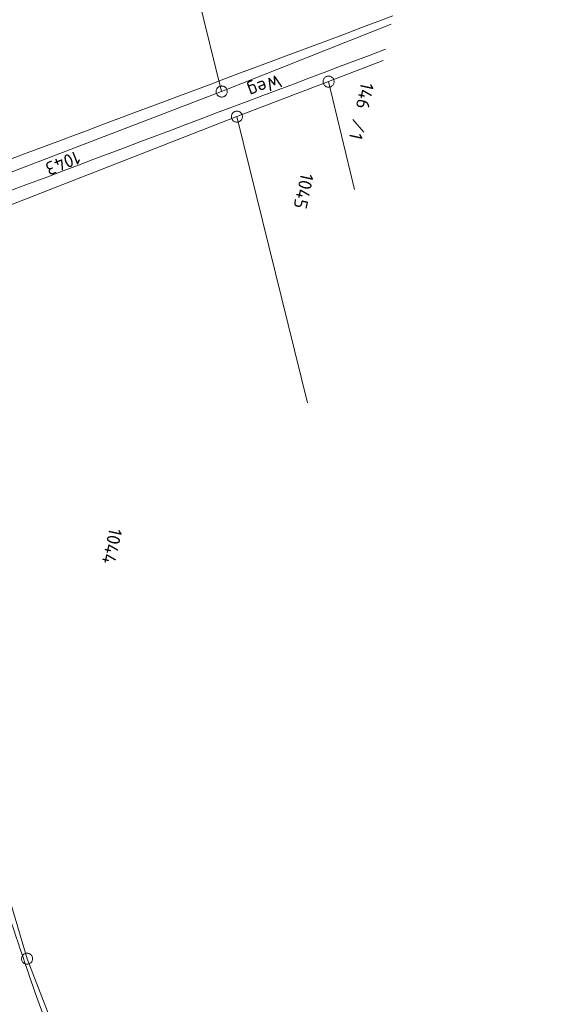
# Model space of a CAD drawing. Header units: metres. Extents: x 3425540 to 3446143, y 5432760 to 5444637.
# Tile 90 of 256: x 3435940 to 3436012, y 5439511 to 5439644. Entities that reach past the tile are written whole.
import ezdxf
from ezdxf.enums import TextEntityAlignment as Align

# ---------------------------------------------------------------- set-up
doc = ezdxf.new("R2010")
doc.units = ezdxf.units.M
for name, color, linetype, lineweight in [('B_Bestand', 9, 'Continuous', 18), ('B_Flurgrenzen', 9, 'Continuous', 18), ('B_Gleisachse', 9, 'Continuous', 25), ('Bestand_Neu_Strecke 3443', 9, 'Continuous', 18)]:
    doc.layers.add(name, color=color, linetype=linetype, lineweight=lineweight)
doc.styles.get("Standard").update_dxf_attribs({"font": 'isocpeur.ttf'})

msp = doc.modelspace()

# ---------------------------------------------------------------- linework, layer by layer
at = {"layer": 'B_Bestand'}
for points, knots in [([(3436055.65, 5439941.9), (3436055.34, 5439941.33), (3436055.03, 5439940.76), (3436054.72, 5439940.19), (3436054.21, 5439939.25), (3436053.12, 5439938.72), (3436052.13, 5439938.31), (3436044.94, 5439935.3), (3436037.74, 5439932.77), (3436030.33, 5439930.64), (3436019.53, 5439927.53), (3436008.52, 5439925.45), (3435997.69, 5439922.37), (3435992.78, 5439920.97), (3435988.03, 5439919.34), (3435983.64, 5439916.37), (3435976.67, 5439911.66), (3435971.89, 5439905.21), (3435967.49, 5439898.33), (3435962.18, 5439890.04), (3435957.39, 5439881.79), (3435953.04, 5439873.02), (3435950.07, 5439867.05), (3435947.3, 5439861.16), (3435945.28, 5439854.76), (3435942.79, 5439846.86), (3435941.63, 5439838.81), (3435940.77, 5439830.69), (3435939.98, 5439823.28), (3435941.56, 5439815.62), (3435939.95, 5439808.34), (3435938.7, 5439802.63), (3435937.39, 5439796.93), (3435936.12, 5439791.23), (3435934.84, 5439785.48), (3435933.55, 5439779.75), (3435932.31, 5439774), (3435930.85, 5439767.24), (3435930.31, 5439760.31), (3435929.06, 5439753.51), (3435927.88, 5439747.06), (3435926.67, 5439740.61), (3435925.4, 5439734.18), (3435924.07, 5439727.46), (3435922.62, 5439720.78), (3435921.3, 5439714.06), (3435920.58, 5439710.46), (3435919.93, 5439706.85), (3435919.35, 5439703.22), (3435918.54, 5439698.15), (3435917.89, 5439693.07), (3435917.29, 5439687.97), (3435916.47, 5439681.04), (3435915.79, 5439674.1), (3435915.1, 5439667.15), (3435914.66, 5439662.6), (3435914.3, 5439658.04), (3435914.12, 5439653.48), (3435913.97, 5439649.4), (3435914.21, 5439645.29), (3435914.71, 5439641.22), (3435915.37, 5439635.94), (3435916.09, 5439630.72), (3435916.85, 5439625.47), (3435917.29, 5439622.38), (3435917.53, 5439619.24), (3435918.27, 5439616.21), (3435918.54, 5439615.1), (3435918.82, 5439613.99), (3435919.09, 5439612.88)], [0, 0, 0, 0, 0.004921, 0.004921, 0.004921, 0.013014, 0.013014, 0.013014, 0.071463, 0.071463, 0.071463, 0.156614, 0.156614, 0.156614, 0.195253, 0.195253, 0.195253, 0.256499, 0.256499, 0.256499, 0.330209, 0.330209, 0.330209, 0.380372, 0.380372, 0.380372, 0.442307, 0.442307, 0.442307, 0.498875, 0.498875, 0.498875, 0.543237, 0.543237, 0.543237, 0.587862, 0.587862, 0.587862, 0.640331, 0.640331, 0.640331, 0.690084, 0.690084, 0.690084, 0.742007, 0.742007, 0.742007, 0.76986, 0.76986, 0.76986, 0.808791, 0.808791, 0.808791, 0.861728, 0.861728, 0.861728, 0.8964, 0.8964, 0.8964, 0.927437, 0.927437, 0.927437, 0.967632, 0.967632, 0.967632, 0.991335, 0.991335, 0.991335, 1, 1, 1, 1]), ([(3435990.09, 5439644.53), (3435968.14, 5439636.32), (3435946.2, 5439628.11), (3435924.25, 5439619.9), (3435923.16, 5439619.49), (3435922.07, 5439619.11), (3435920.97, 5439618.72), (3435920.85, 5439618.68), (3435920.72, 5439618.65), (3435920.59, 5439618.65), (3435920.26, 5439618.66), (3435919.79, 5439618.88), (3435919.73, 5439619.22), (3435919.66, 5439619.69), (3435919.6, 5439620.16), (3435919.54, 5439620.63), (3435918.83, 5439625.99), (3435918.12, 5439631.35), (3435917.43, 5439636.73), (3435916.94, 5439640.57), (3435916.77, 5439644.46), (3435916.79, 5439648.32), (3435916.87, 5439661.91), (3435917.87, 5439675.54), (3435920.18, 5439689.05), (3435922.25, 5439701.13), (3435924.43, 5439713.03), (3435926.74, 5439724.99), (3435928.86, 5439736.01), (3435931.21, 5439746.99), (3435933.31, 5439758.02), (3435934.27, 5439763.07), (3435934.51, 5439768.24), (3435935.42, 5439773.29), (3435936.89, 5439781.38), (3435939.41, 5439789.23), (3435941.01, 5439797.31), (3435941.96, 5439802.06), (3435942.7, 5439806.85), (3435943.3, 5439811.66), (3435944.38, 5439820.25), (3435943.69, 5439828.98), (3435944.66, 5439837.59), (3435945.23, 5439842.67), (3435946.32, 5439847.64), (3435947.78, 5439852.58), (3435949.43, 5439858.2), (3435951.73, 5439863.43), (3435954.11, 5439868.78), (3435959.93, 5439881.87), (3435965.83, 5439894.23), (3435975.8, 5439905.41), (3435981.98, 5439912.33), (3435989.82, 5439916.62), (3435998.25, 5439919.25), (3436010.39, 5439923.03), (3436022.81, 5439925.47), (3436034.83, 5439929.44), (3436041.39, 5439931.6), (3436047.94, 5439933.76), (3436054.5, 5439935.92)], [0, 0, 0, 0, 0.153998, 0.153998, 0.153998, 0.161635, 0.161635, 0.161635, 0.162479, 0.162479, 0.162479, 0.164729, 0.164729, 0.164729, 0.167854, 0.167854, 0.167854, 0.203426, 0.203426, 0.203426, 0.228856, 0.228856, 0.228856, 0.31841, 0.31841, 0.31841, 0.398436, 0.398436, 0.398436, 0.472217, 0.472217, 0.472217, 0.505999, 0.505999, 0.505999, 0.560017, 0.560017, 0.560017, 0.591862, 0.591862, 0.591862, 0.648759, 0.648759, 0.648759, 0.682303, 0.682303, 0.682303, 0.720397, 0.720397, 0.720397, 0.813661, 0.813661, 0.813661, 0.871436, 0.871436, 0.871436, 0.95464, 0.95464, 0.95464, 1, 1, 1, 1]), ([(3435954.2, 5439482.2), (3435951.29, 5439489.15), (3435948.38, 5439496.1), (3435945.47, 5439503.04), (3435943.33, 5439508.14), (3435941.55, 5439513.38), (3435939.77, 5439518.62), (3435936.57, 5439528), (3435933.65, 5439537.45), (3435931.06, 5439547.01), (3435928.6, 5439556.05), (3435926.41, 5439565.13), (3435924.48, 5439574.28), (3435923.15, 5439580.57), (3435921.95, 5439586.87), (3435920.83, 5439593.2), (3435919.99, 5439598.01), (3435919.33, 5439602.84), (3435918.62, 5439607.66), (3435918.49, 5439608.53), (3435918.43, 5439609.41), (3435918.38, 5439610.28), (3435918.33, 5439611.12), (3435918.46, 5439611.96), (3435918.99, 5439612.75), (3435919.39, 5439613.33), (3435919.9, 5439613.63), (3435920.46, 5439613.93), (3435921.21, 5439614.33), (3435921.94, 5439614.73), (3435922.73, 5439615.03), (3435944.85, 5439623.36), (3435966.97, 5439631.69), (3435989.09, 5439640.03)], [0, 0, 0, 0, 0.106942, 0.106942, 0.106942, 0.185434, 0.185434, 0.185434, 0.325958, 0.325958, 0.325958, 0.458719, 0.458719, 0.458719, 0.549886, 0.549886, 0.549886, 0.619116, 0.619116, 0.619116, 0.631541, 0.631541, 0.631541, 0.643594, 0.643594, 0.643594, 0.652482, 0.652482, 0.652482, 0.664429, 0.664429, 0.664429, 1, 1, 1, 1])]:
    msp.add_open_spline(points, degree=3, knots=knots, dxfattribs=at)
at = {"layer": 'B_Flurgrenzen'}
for p, q in [((3435933.36, 5439769), (3435966.96, 5439634.33)), ((3435966.96, 5439634.33), (3435989.84, 5439643.43)), ((3435988.75, 5439638.5), (3435981.4, 5439635.66)), ((3435981.4, 5439635.66), (3435969.02, 5439630.94)), ((3435984.91, 5439621.12), (3435981.4, 5439635.66)), ((3435966.96, 5439634.33), (3435921.88, 5439617.11)), ((3435969.02, 5439630.94), (3435922.36, 5439612.74)), ((3435969.02, 5439630.94), (3435978.55, 5439592.32)), ((3435984.67, 5439630.56), (3435986.14, 5439628.85)), ((3435931.39, 5439548.7), (3435940.69, 5439517.35)), ((3435940.69, 5439517.35), (3435954.26, 5439482.46))]:
    msp.add_line(p, q, dxfattribs=at)
for points in [[(3435981.35, 5439636.41), (3435981.26, 5439636.4), (3435981.17, 5439636.37), (3435981.08, 5439636.34), (3435981, 5439636.29), (3435980.92, 5439636.23), (3435980.85, 5439636.17), (3435980.79, 5439636.1), (3435980.74, 5439636.02), (3435980.7, 5439635.93), (3435980.68, 5439635.84), (3435980.66, 5439635.75), (3435980.66, 5439635.66), (3435980.66, 5439635.57), (3435980.68, 5439635.47), (3435980.71, 5439635.38), (3435980.74, 5439635.3), (3435980.8, 5439635.22), (3435980.85, 5439635.15), (3435980.92, 5439635.09), (3435981, 5439635.03), (3435981.08, 5439634.98), (3435981.17, 5439634.95), (3435981.27, 5439634.92), (3435981.36, 5439634.91), (3435981.45, 5439634.91), (3435981.54, 5439634.93), (3435981.63, 5439634.95), (3435981.72, 5439634.98), (3435981.8, 5439635.03), (3435981.88, 5439635.09), (3435981.95, 5439635.15), (3435982.01, 5439635.22), (3435982.06, 5439635.3), (3435982.1, 5439635.39), (3435982.12, 5439635.48), (3435982.14, 5439635.57), (3435982.15, 5439635.66), (3435982.14, 5439635.76), (3435982.12, 5439635.85), (3435982.09, 5439635.94), (3435982.06, 5439636.02), (3435982, 5439636.1), (3435981.95, 5439636.18), (3435981.88, 5439636.24), (3435981.8, 5439636.29), (3435981.72, 5439636.34), (3435981.63, 5439636.38), (3435981.54, 5439636.4), (3435981.45, 5439636.41), (3435981.35, 5439636.41)], [(3435967.71, 5439634.33), (3435967.7, 5439634.42), (3435967.69, 5439634.51), (3435967.66, 5439634.61), (3435967.62, 5439634.69), (3435967.56, 5439634.76), (3435967.5, 5439634.84), (3435967.44, 5439634.91), (3435967.36, 5439634.96), (3435967.28, 5439635.01), (3435967.19, 5439635.04), (3435967.1, 5439635.06), (3435967.01, 5439635.07), (3435966.91, 5439635.07), (3435966.82, 5439635.06), (3435966.73, 5439635.04), (3435966.64, 5439635.01), (3435966.56, 5439634.96), (3435966.48, 5439634.91), (3435966.42, 5439634.84), (3435966.36, 5439634.76), (3435966.3, 5439634.69), (3435966.26, 5439634.61), (3435966.23, 5439634.51), (3435966.22, 5439634.42), (3435966.21, 5439634.33), (3435966.22, 5439634.23), (3435966.23, 5439634.14), (3435966.26, 5439634.05), (3435966.3, 5439633.97), (3435966.36, 5439633.89), (3435966.42, 5439633.81), (3435966.48, 5439633.75), (3435966.56, 5439633.7), (3435966.64, 5439633.65), (3435966.73, 5439633.62), (3435966.82, 5439633.6), (3435966.91, 5439633.58), (3435967.01, 5439633.58), (3435967.1, 5439633.6), (3435967.19, 5439633.62), (3435967.28, 5439633.65), (3435967.36, 5439633.7), (3435967.44, 5439633.75), (3435967.5, 5439633.81), (3435967.56, 5439633.89), (3435967.62, 5439633.97), (3435967.66, 5439634.05), (3435967.69, 5439634.14), (3435967.7, 5439634.23), (3435967.71, 5439634.33)], [(3435967.58, 5439633.9), (3435967.63, 5439633.98), (3435967.66, 5439634.07), (3435967.69, 5439634.16), (3435967.7, 5439634.25), (3435967.7, 5439634.35), (3435967.7, 5439634.44), (3435967.68, 5439634.53), (3435967.65, 5439634.62), (3435967.61, 5439634.71), (3435967.55, 5439634.78), (3435967.49, 5439634.85), (3435967.42, 5439634.91), (3435967.34, 5439634.97), (3435967.26, 5439635.01), (3435967.17, 5439635.04), (3435967.08, 5439635.07), (3435966.99, 5439635.08), (3435966.89, 5439635.08), (3435966.8, 5439635.06), (3435966.71, 5439635.03), (3435966.62, 5439635), (3435966.54, 5439634.95), (3435966.47, 5439634.89), (3435966.4, 5439634.83), (3435966.34, 5439634.75), (3435966.29, 5439634.67), (3435966.26, 5439634.59), (3435966.23, 5439634.49), (3435966.22, 5439634.4), (3435966.22, 5439634.31), (3435966.22, 5439634.21), (3435966.24, 5439634.12), (3435966.27, 5439634.04), (3435966.31, 5439633.95), (3435966.37, 5439633.87), (3435966.43, 5439633.8), (3435966.5, 5439633.74), (3435966.58, 5439633.69), (3435966.66, 5439633.64), (3435966.75, 5439633.61), (3435966.84, 5439633.59), (3435966.93, 5439633.58), (3435967.03, 5439633.58), (3435967.12, 5439633.6), (3435967.21, 5439633.63), (3435967.3, 5439633.66), (3435967.38, 5439633.7), (3435967.45, 5439633.76), (3435967.52, 5439633.83), (3435967.58, 5439633.9)], [(3435968.42, 5439630.49), (3435968.49, 5439630.41), (3435968.55, 5439630.35), (3435968.63, 5439630.3), (3435968.72, 5439630.26), (3435968.81, 5439630.23), (3435968.9, 5439630.2), (3435968.99, 5439630.19), (3435969.08, 5439630.2), (3435969.18, 5439630.21), (3435969.27, 5439630.24), (3435969.35, 5439630.27), (3435969.43, 5439630.32), (3435969.51, 5439630.38), (3435969.58, 5439630.45), (3435969.63, 5439630.52), (3435969.69, 5439630.6), (3435969.72, 5439630.68), (3435969.75, 5439630.77), (3435969.76, 5439630.86), (3435969.76, 5439630.96), (3435969.76, 5439631.05), (3435969.74, 5439631.14), (3435969.71, 5439631.24), (3435969.67, 5439631.32), (3435969.61, 5439631.4), (3435969.55, 5439631.47), (3435969.48, 5439631.53), (3435969.4, 5439631.59), (3435969.32, 5439631.63), (3435969.23, 5439631.65), (3435969.14, 5439631.68), (3435969.05, 5439631.69), (3435968.95, 5439631.69), (3435968.86, 5439631.67), (3435968.77, 5439631.64), (3435968.69, 5439631.61), (3435968.6, 5439631.56), (3435968.53, 5439631.5), (3435968.46, 5439631.44), (3435968.41, 5439631.36), (3435968.35, 5439631.29), (3435968.32, 5439631.2), (3435968.29, 5439631.11), (3435968.28, 5439631.02), (3435968.28, 5439630.92), (3435968.28, 5439630.83), (3435968.3, 5439630.74), (3435968.33, 5439630.64), (3435968.37, 5439630.56), (3435968.42, 5439630.49)], [(3435940.66, 5439516.6), (3435940.76, 5439516.6), (3435940.85, 5439516.61), (3435940.94, 5439516.64), (3435941.03, 5439516.68), (3435941.11, 5439516.73), (3435941.18, 5439516.79), (3435941.25, 5439516.85), (3435941.31, 5439516.92), (3435941.36, 5439517), (3435941.39, 5439517.09), (3435941.42, 5439517.18), (3435941.43, 5439517.27), (3435941.44, 5439517.37), (3435941.43, 5439517.46), (3435941.41, 5439517.55), (3435941.38, 5439517.64), (3435941.34, 5439517.73), (3435941.28, 5439517.8), (3435941.22, 5439517.87), (3435941.15, 5439517.93), (3435941.07, 5439517.99), (3435940.99, 5439518.03), (3435940.9, 5439518.07), (3435940.81, 5439518.09), (3435940.72, 5439518.1), (3435940.62, 5439518.09), (3435940.53, 5439518.08), (3435940.44, 5439518.05), (3435940.35, 5439518.01), (3435940.27, 5439517.96), (3435940.2, 5439517.91), (3435940.13, 5439517.84), (3435940.07, 5439517.77), (3435940.02, 5439517.69), (3435939.99, 5439517.6), (3435939.96, 5439517.51), (3435939.95, 5439517.42), (3435939.94, 5439517.32), (3435939.95, 5439517.23), (3435939.97, 5439517.14), (3435940, 5439517.05), (3435940.04, 5439516.97), (3435940.09, 5439516.89), (3435940.16, 5439516.82), (3435940.23, 5439516.76), (3435940.31, 5439516.7), (3435940.39, 5439516.66), (3435940.48, 5439516.63), (3435940.57, 5439516.61), (3435940.66, 5439516.6)]]:
    msp.add_lwpolyline(points, dxfattribs=at)
at = {"layer": 'B_Gleisachse'}
msp.add_arc((3436444.77, 5439687.84), 550.01, 193.4699, 269.095, dxfattribs=at)
at = {"layer": 'Bestand_Neu_Strecke 3443', "linetype": 'Continuous', "lineweight": 15}
msp.add_arc((3436444.77, 5439687.84), 547.11, 193.4699, 248.0228, dxfattribs=at)

# ---------------------------------------------------------------- texts
at = {"layer": 'B_Bestand'}
msp.add_text('Weg', height=1.8, rotation=200.9056, dxfattribs=at).set_placement((3435974.63, 5439636.69))
at = {"layer": 'B_Flurgrenzen'}
for s, p in [('146', (3435985.8, 5439635.66)), ('1', (3435984.32, 5439628.95))]:
    msp.add_text(s, height=1.8, rotation=257.535, dxfattribs=at).set_placement(p)
for s, rotation, p in [('1043', 201.9383, (3435945.5, 5439624.67)), ('1045', 257.535, (3435978.03, 5439620.88)), ('1044', 257.535, (3435952.16, 5439572.98))]:
    msp.add_text(s, height=1.8, rotation=rotation, dxfattribs=at).set_placement(p, align=Align.MIDDLE)

doc.saveas('drawing.dxf')
